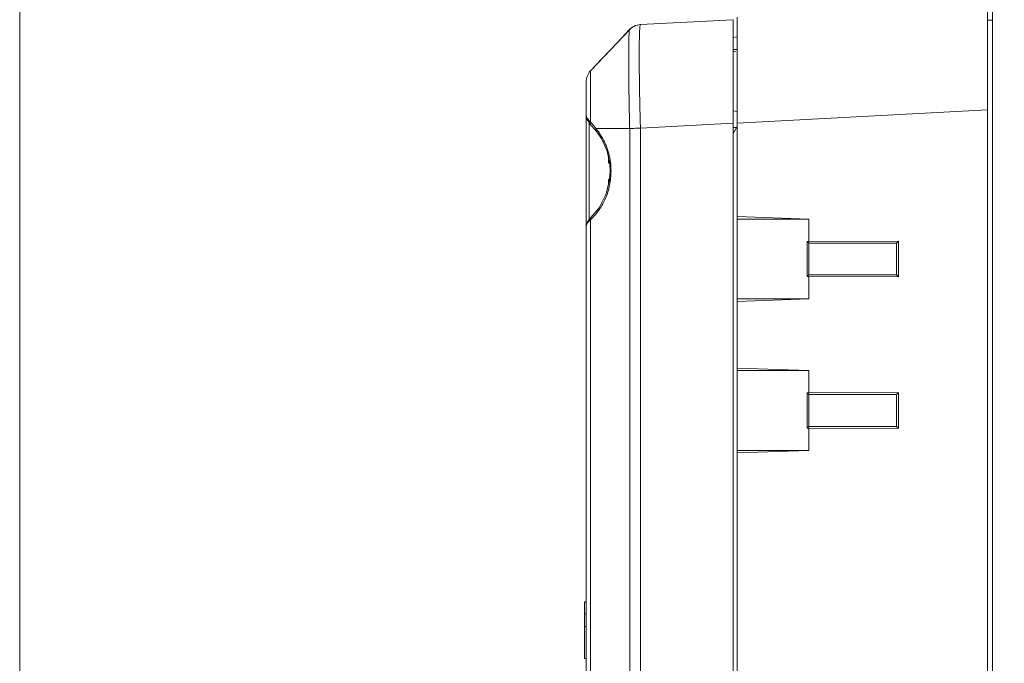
# Model space of a CAD drawing. Header units: centimetres. Extents: x -21 to 21, y -29.7 to 29.7.
# Tile 9 of 93: x -21 to -14.8, y -7.4 to -3.4. Entities that reach past the tile are written whole.
import ezdxf

# ---------------------------------------------------------------- set-up
doc = ezdxf.new("R2010")
doc.units = ezdxf.units.CM
doc.header["$MEASUREMENT"] = 0

msp = doc.modelspace()

# ---------------------------------------------------------------- linework, layer by layer
at = {"color": 8, "lineweight": 5}
msp.add_open_spline([(-21.00035, -29.70651), (-21.00035, -29.70651), (20.99965, -29.70651), (20.99965, -29.70651), (20.99965, -29.70651), (20.99965, 29.69349), (20.99965, 29.69349), (20.99965, 29.69349), (-21.00035, 29.69349), (-21.00035, 29.69349), (-21.00035, 29.69349), (-21.00035, -29.70651), (-21.00035, -29.70651)], degree=3, knots=[0, 0, 0, 0, 0.25, 0.25, 0.25, 0.5, 0.5, 0.5, 0.75, 0.75, 0.75, 1, 1, 1, 1], dxfattribs=at)
at = {"lineweight": 5}
for points in [[(-14.9046, -17.22434), (-14.9046, -17.22434), (-14.9046, -2.82968), (-14.9046, -2.82968)], [(-14.9346, -17.08434), (-14.9346, -17.08434), (-14.9346, -2.96968), (-14.9346, -2.96968)], [(-16.5296, -3.37735), (-16.5296, -3.37735), (-17.11019, -3.40778), (-17.11019, -3.40778)], [(-16.5296, -16.67664), (-16.5296, -16.67664), (-16.5296, -3.37735), (-16.5296, -3.37735)], [(-16.5046, -16.67795), (-16.5046, -16.67795), (-16.5046, -3.36031), (-16.5046, -3.36031)], [(-14.9046, -3.37972), (-14.9046, -3.37972), (-14.9346, -3.37972), (-14.9346, -3.37972)], [(-17.41822, -3.69249), (-17.41822, -3.69249), (-17.17749, -3.43881), (-17.17749, -3.43881)], [(-17.16619, -3.42849), (-17.16619, -3.42849), (-17.17782, -3.43899), (-17.17782, -3.43899)], [(-17.11019, -3.40778), (-17.13577, -3.40912), (-17.15985, -3.42023), (-17.17748, -3.4388)], [(-17.14689, -3.41774), (-17.14689, -3.41774), (-17.16619, -3.42849), (-17.16619, -3.42849)], [(-17.1403, -3.41407), (-17.1403, -3.41407), (-17.14689, -3.41774), (-17.14689, -3.41774)], [(-17.11022, -3.40778), (-17.11022, -3.40778), (-17.1403, -3.41407), (-17.1403, -3.41407)], [(-16.5046, -3.48365), (-16.5046, -3.48365), (-16.5296, -3.48806), (-16.5296, -3.48806)], [(-16.5296, -3.56352), (-16.5296, -3.56352), (-16.5046, -3.56374), (-16.5046, -3.56374)], [(-16.52391, -3.57436), (-16.52391, -3.57436), (-16.5296, -3.57416), (-16.5296, -3.57416)], [(-16.51428, -3.57722), (-16.51719, -3.57546), (-16.52051, -3.57448), (-16.52391, -3.57436)], [(-17.35023, -3.62082), (-17.35023, -3.62082), (-17.42215, -3.69664), (-17.42215, -3.69664)], [(-17.42214, -3.69663), (-17.43977, -3.71521), (-17.4496, -3.73985), (-17.4496, -3.76546)], [(-17.4496, -16.28852), (-17.4496, -16.28852), (-17.4496, -3.76547), (-17.4496, -3.76547)], [(-16.5296, -3.94823), (-16.5296, -3.94823), (-16.5046, -3.95338), (-16.5046, -3.95338)], [(-16.5046, -4.02519), (-16.5046, -4.02519), (-14.9346, -3.9429), (-14.9346, -3.9429)], [(-17.43065, -4.02317), (-17.43065, -4.02317), (-17.43065, -4.62876), (-17.43065, -4.62876)], [(-17.42542, -4.03133), (-17.42542, -4.03133), (-17.42223, -4.0348), (-17.42223, -4.0348)], [(-17.40003, -4.04508), (-17.40727, -4.0364), (-17.4147, -4.02788), (-17.42232, -4.01953)], [(-17.42224, -4.0348), (-17.42224, -4.0348), (-17.41785, -4.03944), (-17.41785, -4.03944)], [(-17.41785, -4.03944), (-17.41785, -4.03944), (-17.39496, -4.06525), (-17.39496, -4.06525)], [(-17.38872, -4.05893), (-17.39245, -4.05427), (-17.39621, -4.04966), (-17.40003, -4.04508)], [(-17.39496, -4.06525), (-17.39496, -4.06525), (-17.38967, -4.07159), (-17.38967, -4.07159)], [(-17.38968, -4.07158), (-17.38968, -4.07158), (-17.38971, -4.07154), (-17.38971, -4.07154)], [(-17.17749, -4.05891), (-17.17749, -4.05891), (-17.38874, -4.05891), (-17.38874, -4.05891)], [(-17.38274, -4.06653), (-17.3847, -4.06396), (-17.38671, -4.06142), (-17.38874, -4.05891)], [(-17.17749, -15.99508), (-17.17749, -15.99508), (-17.17749, -4.05891), (-17.17749, -4.05891)], [(-17.11019, -4.05689), (-17.11019, -4.05689), (-16.5296, -4.02647), (-16.5296, -4.02647)], [(-17.11019, -4.05689), (-17.11019, -4.05689), (-17.11019, -15.9971), (-17.11019, -15.9971)], [(-16.5046, -4.04699), (-16.5046, -4.04699), (-16.5296, -4.0903), (-16.5296, -4.0903)], [(-16.5046, -4.05199), (-16.5046, -4.05199), (-16.5296, -4.05199), (-16.5296, -4.05199)], [(-17.30947, -4.25773), (-17.30949, -4.259), (-17.3095, -4.26028), (-17.30952, -4.26155)], [(-17.30927, -4.24885), (-17.30935, -4.25181), (-17.30942, -4.25477), (-17.30947, -4.25773)], [(-17.30914, -4.2492), (-17.30914, -4.2492), (-17.30947, -4.25773), (-17.30947, -4.25773)], [(-17.30952, -4.26174), (-17.30953, -4.26292), (-17.30954, -4.26409), (-17.30955, -4.26526)], [(-17.30953, -4.26293), (-17.30953, -4.26293), (-17.30955, -4.26595), (-17.30955, -4.26595)], [(-17.30955, -4.26595), (-17.30955, -4.26595), (-17.30955, -4.26947), (-17.30955, -4.26947)], [(-17.30955, -4.26947), (-17.30955, -4.26947), (-17.30954, -4.2711), (-17.30954, -4.2711)], [(-17.30952, -4.26174), (-17.30952, -4.26174), (-17.30952, -4.26155), (-17.30952, -4.26155)], [(-17.30947, -4.2726), (-17.30948, -4.27324), (-17.30936, -4.27387), (-17.30913, -4.27446)], [(-17.30832, -4.27585), (-17.30866, -4.27544), (-17.30894, -4.27496), (-17.30913, -4.27446)], [(-17.30907, -4.27462), (-17.30907, -4.27462), (-17.30848, -4.27565), (-17.30848, -4.27565)], [(-17.30832, -4.27585), (-17.30823, -4.27596), (-17.30814, -4.27606), (-17.30804, -4.27616)], [(-17.30804, -4.27616), (-17.30776, -4.27644), (-17.30745, -4.27669), (-17.30712, -4.2769)], [(-17.30712, -4.2769), (-17.30697, -4.277), (-17.30683, -4.27708), (-17.30667, -4.27715)], [(-17.30667, -4.27715), (-17.3062, -4.27739), (-17.30569, -4.27754), (-17.30516, -4.27762)], [(-17.30298, -4.27792), (-17.30298, -4.27792), (-17.30516, -4.27762), (-17.30516, -4.27762)], [(-17.3024, -4.28062), (-17.3024, -4.28062), (-17.29979, -4.32699), (-17.29979, -4.32699)], [(-17.30949, -4.38112), (-17.30949, -4.38112), (-17.30951, -4.38154), (-17.30951, -4.38154)], [(-17.30664, -4.37682), (-17.30664, -4.37682), (-17.30788, -4.37766), (-17.30788, -4.37766)], [(-17.30516, -4.37637), (-17.30516, -4.37637), (-17.30665, -4.37682), (-17.30665, -4.37682)], [(-17.30302, -4.37607), (-17.30302, -4.37607), (-17.30516, -4.37637), (-17.30516, -4.37637)], [(-17.29979, -4.32699), (-17.29979, -4.32699), (-17.30335, -4.38109), (-17.30335, -4.38109)], [(-17.29979, -4.32699), (-17.29979, -4.32699), (-17.29429, -4.32699), (-17.29429, -4.32699)], [(-17.30954, -4.38254), (-17.30954, -4.38254), (-17.30955, -4.38487), (-17.30955, -4.38487)], [(-17.30955, -4.38402), (-17.30955, -4.38402), (-17.30955, -4.38597), (-17.30955, -4.38597)], [(-17.30955, -4.3859), (-17.30955, -4.3859), (-17.30954, -4.38972), (-17.30954, -4.38972)], [(-17.30955, -4.38842), (-17.30955, -4.38842), (-17.30951, -4.39295), (-17.30951, -4.39295)], [(-17.30953, -4.38198), (-17.30953, -4.38198), (-17.30954, -4.38257), (-17.30954, -4.38257)], [(-17.30954, -4.38257), (-17.30954, -4.38257), (-17.30954, -4.38324), (-17.30954, -4.38324)], [(-17.30954, -4.38881), (-17.30954, -4.38995), (-17.30953, -4.39109), (-17.30952, -4.39223)], [(-17.30951, -4.38152), (-17.30951, -4.38152), (-17.30953, -4.382), (-17.30953, -4.382)], [(-17.30952, -4.39243), (-17.30952, -4.39243), (-17.30952, -4.39223), (-17.30952, -4.39223)], [(-17.30952, -4.39243), (-17.3095, -4.39371), (-17.30949, -4.39498), (-17.30947, -4.39626)], [(-17.30951, -4.39282), (-17.30951, -4.39282), (-17.30947, -4.39626), (-17.30947, -4.39626)], [(-17.30947, -4.39626), (-17.30947, -4.39626), (-17.30915, -4.40458), (-17.30915, -4.40458)], [(-17.30947, -4.39626), (-17.30942, -4.39912), (-17.30936, -4.40197), (-17.30928, -4.40483)], [(-17.42146, -4.61681), (-17.42146, -4.61681), (-17.44205, -4.64357), (-17.44205, -4.64357)], [(-17.42214, -4.63127), (-17.41956, -4.62858), (-17.41699, -4.62587), (-17.41443, -4.62316)], [(-17.42146, -4.61681), (-17.42146, -4.61681), (-17.42155, -4.6169), (-17.42155, -4.6169)], [(-16.5046, -4.61127), (-16.5046, -4.61127), (-16.0546, -4.62699), (-16.0546, -4.62699)], [(-16.5046, -4.62699), (-16.5046, -4.62699), (-16.0546, -4.62699), (-16.0546, -4.62699)], [(-16.0546, -4.62699), (-16.0546, -4.62699), (-16.0546, -4.76614), (-16.0546, -4.76614)], [(-17.44927, -4.66589), (-17.44927, -4.66589), (-17.4496, -4.67155), (-17.4496, -4.67155)], [(-17.44205, -4.64357), (-17.44205, -4.64357), (-17.44927, -4.66589), (-17.44927, -4.66589)], [(-17.42214, -4.63127), (-17.42214, -4.63127), (-17.42214, -15.99508), (-17.42214, -15.99508)], [(-16.06508, -4.76652), (-16.06508, -4.76652), (-16.0546, -4.76651), (-16.0546, -4.76651)], [(-16.06508, -4.76652), (-16.06508, -4.76652), (-16.06508, -4.98747), (-16.06508, -4.98747)], [(-16.06508, -4.76652), (-16.06508, -4.76652), (-16.05486, -4.7768), (-16.05486, -4.7768)], [(-16.05486, -4.97712), (-16.05486, -4.97712), (-16.05486, -4.77687), (-16.05486, -4.77687)], [(-16.05486, -4.77687), (-16.05486, -4.77687), (-15.5046, -4.77687), (-15.5046, -4.77687)], [(-16.0546, -4.76651), (-16.0546, -4.76651), (-15.49258, -4.76497), (-15.49258, -4.76497)], [(-15.49258, -4.76497), (-15.49258, -4.76497), (-15.5046, -4.77699), (-15.5046, -4.77699)], [(-15.5046, -4.77687), (-15.5046, -4.77687), (-15.5046, -4.97712), (-15.5046, -4.97712)], [(-15.49258, -4.98825), (-15.49258, -4.98825), (-15.49258, -4.76574), (-15.49258, -4.76574)], [(-16.06508, -4.98747), (-16.06508, -4.98747), (-16.05486, -4.97725), (-16.05486, -4.97725)], [(-16.06508, -4.98747), (-16.06158, -4.98747), (-16.0581, -4.98784), (-16.0546, -4.98785)], [(-15.5046, -4.97712), (-15.5046, -4.97712), (-16.05486, -4.97712), (-16.05486, -4.97712)], [(-15.49258, -4.98902), (-15.49258, -4.98902), (-16.0546, -4.98748), (-16.0546, -4.98748)], [(-16.0546, -4.98785), (-16.0546, -4.98785), (-16.0546, -5.12699), (-16.0546, -5.12699)], [(-15.49258, -4.98865), (-15.49258, -4.98865), (-15.5046, -4.97705), (-15.5046, -4.97705)], [(-16.0546, -5.12699), (-16.0546, -5.12699), (-16.5046, -5.14272), (-16.5046, -5.14272)], [(-16.0546, -5.12699), (-16.0546, -5.12699), (-16.5046, -5.12699), (-16.5046, -5.12699)], [(-16.5046, -5.56127), (-16.5046, -5.56127), (-16.0546, -5.57699), (-16.0546, -5.57699)], [(-16.5046, -5.57699), (-16.5046, -5.57699), (-16.0546, -5.57699), (-16.0546, -5.57699)], [(-16.0546, -5.57699), (-16.0546, -5.57699), (-16.0546, -5.71614), (-16.0546, -5.71614)], [(-16.06508, -5.71652), (-16.06508, -5.71652), (-16.0546, -5.71651), (-16.0546, -5.71651)], [(-16.06508, -5.71652), (-16.06508, -5.71652), (-16.06508, -5.93747), (-16.06508, -5.93747)], [(-16.06508, -5.71652), (-16.06508, -5.71652), (-16.05486, -5.7268), (-16.05486, -5.7268)], [(-16.05486, -5.92712), (-16.05486, -5.92712), (-16.05486, -5.72687), (-16.05486, -5.72687)], [(-16.05486, -5.72687), (-16.05486, -5.72687), (-15.5046, -5.72687), (-15.5046, -5.72687)], [(-16.0546, -5.71651), (-16.0546, -5.71651), (-15.49258, -5.71497), (-15.49258, -5.71497)], [(-15.49258, -5.71497), (-15.49258, -5.71497), (-15.5046, -5.72699), (-15.5046, -5.72699)], [(-15.5046, -5.72687), (-15.5046, -5.72687), (-15.5046, -5.92712), (-15.5046, -5.92712)], [(-15.49258, -5.93825), (-15.49258, -5.93825), (-15.49258, -5.71574), (-15.49258, -5.71574)], [(-16.06508, -5.93747), (-16.06508, -5.93747), (-16.05486, -5.92725), (-16.05486, -5.92725)], [(-16.06508, -5.93747), (-16.06158, -5.93747), (-16.0581, -5.93784), (-16.0546, -5.93785)], [(-15.5046, -5.92712), (-15.5046, -5.92712), (-16.05486, -5.92712), (-16.05486, -5.92712)], [(-15.49258, -5.93902), (-15.49258, -5.93902), (-16.0546, -5.93748), (-16.0546, -5.93748)], [(-16.0546, -5.93785), (-16.0546, -5.93785), (-16.0546, -6.07699), (-16.0546, -6.07699)], [(-15.49258, -5.93865), (-15.49258, -5.93865), (-15.5046, -5.92705), (-15.5046, -5.92705)], [(-16.0546, -6.07699), (-16.0546, -6.07699), (-16.5046, -6.09272), (-16.5046, -6.09272)], [(-16.0546, -6.07699), (-16.0546, -6.07699), (-16.5046, -6.07699), (-16.5046, -6.07699)], [(-17.4496, -7.02715), (-17.4496, -7.02715), (-17.4596, -7.02715), (-17.4596, -7.02715)], [(-17.4596, -7.02723), (-17.4596, -7.02723), (-17.4596, -7.38215), (-17.4596, -7.38215)], [(-17.4496, -7.10215), (-17.4496, -7.10215), (-17.4596, -7.10215), (-17.4596, -7.10215)], [(-17.4596, -7.18215), (-17.4596, -7.18215), (-17.4496, -7.18215), (-17.4496, -7.18215)], [(-17.4596, -7.38215), (-17.4596, -7.38215), (-17.4496, -7.38215), (-17.4496, -7.38215)]]:
    msp.add_open_spline(points, degree=3, dxfattribs=at)
for points, knots in [([(-17.17783, -3.439), (-17.17783, -3.439), (-17.25646, -3.52193), (-17.25646, -3.52193), (-17.25646, -3.52193), (-17.35023, -3.62082), (-17.35023, -3.62082)], [0, 0, 0, 0, 0.5, 0.5, 0.5, 1, 1, 1, 1]), ([(-17.17782, -3.43899), (-17.17886, -3.4401), (-17.17897, -3.44176), (-17.17912, -3.44335), (-17.17944, -3.44691), (-17.17993, -3.45014), (-17.18028, -3.45344), (-17.18082, -3.45857), (-17.18106, -3.46388), (-17.18129, -3.46916), (-17.18159, -3.47628), (-17.18189, -3.48333), (-17.18212, -3.49039), (-17.18241, -3.49924), (-17.1826, -3.50811), (-17.18277, -3.51698), (-17.18296, -3.52753), (-17.18311, -3.53807), (-17.18322, -3.54861), (-17.1835, -3.57434), (-17.18357, -3.60008), (-17.18356, -3.62582), (-17.18353, -3.65696), (-17.18338, -3.6881), (-17.18312, -3.71925), (-17.18284, -3.75458), (-17.18243, -3.78992), (-17.18193, -3.82525), (-17.18139, -3.86347), (-17.18074, -3.90168), (-17.18001, -3.93989), (-17.17925, -3.97956), (-17.17841, -4.01922), (-17.17749, -4.05888)], [0, 0, 0, 0, 0.0909091, 0.0909091, 0.0909091, 0.1818182, 0.1818182, 0.1818182, 0.2727273, 0.2727273, 0.2727273, 0.3636364, 0.3636364, 0.3636364, 0.4545455, 0.4545455, 0.4545455, 0.5454545, 0.5454545, 0.5454545, 0.6363636, 0.6363636, 0.6363636, 0.7272727, 0.7272727, 0.7272727, 0.8181818, 0.8181818, 0.8181818, 0.9090909, 0.9090909, 0.9090909, 1, 1, 1, 1]), ([(-17.1403, -3.41407), (-17.1403, -3.41407), (-17.16619, -3.42849), (-17.16619, -3.42849), (-17.16619, -3.42849), (-17.17782, -3.43899), (-17.17782, -3.43899)], [0, 0, 0, 0, 0.5, 0.5, 0.5, 1, 1, 1, 1]), ([(-17.1102, -3.40778), (-17.1106, -3.4078), (-17.11085, -3.40821), (-17.11105, -3.40861), (-17.11148, -3.40945), (-17.11169, -3.41022), (-17.11187, -3.41101), (-17.11256, -3.41397), (-17.11301, -3.41723), (-17.11337, -3.42044), (-17.11396, -3.42568), (-17.11434, -3.43082), (-17.11466, -3.43599), (-17.11511, -3.44312), (-17.11545, -3.45031), (-17.11573, -3.45749), (-17.11609, -3.46659), (-17.11635, -3.47567), (-17.11657, -3.48476), (-17.11683, -3.49568), (-17.11703, -3.50661), (-17.11718, -3.51753), (-17.11735, -3.53018), (-17.11747, -3.54283), (-17.11755, -3.55548), (-17.11763, -3.56974), (-17.11767, -3.584), (-17.11767, -3.59826), (-17.11767, -3.63103), (-17.11748, -3.66381), (-17.11718, -3.69658), (-17.11683, -3.73396), (-17.11634, -3.77134), (-17.11573, -3.80871), (-17.11507, -3.84927), (-17.11427, -3.88983), (-17.11336, -3.93039), (-17.11242, -3.97256), (-17.11135, -4.01472), (-17.11019, -4.05689)], [0, 0, 0, 0, 0.0769231, 0.0769231, 0.0769231, 0.1538462, 0.1538462, 0.1538462, 0.2307692, 0.2307692, 0.2307692, 0.3076923, 0.3076923, 0.3076923, 0.3846154, 0.3846154, 0.3846154, 0.4615385, 0.4615385, 0.4615385, 0.5384615, 0.5384615, 0.5384615, 0.6153846, 0.6153846, 0.6153846, 0.6923077, 0.6923077, 0.6923077, 0.7692308, 0.7692308, 0.7692308, 0.8461538, 0.8461538, 0.8461538, 0.9230769, 0.9230769, 0.9230769, 1, 1, 1, 1]), ([(-17.42215, -3.69664), (-17.42254, -3.69704), (-17.42239, -3.6977), (-17.4223, -3.69831), (-17.42207, -3.70003), (-17.42231, -3.70147), (-17.42244, -3.70297), (-17.42266, -3.70541), (-17.42258, -3.708), (-17.42256, -3.71056), (-17.42254, -3.7141), (-17.42262, -3.71757), (-17.42267, -3.72105), (-17.42273, -3.72547), (-17.42274, -3.72991), (-17.42275, -3.73434), (-17.42277, -3.73967), (-17.4228, -3.74499), (-17.42282, -3.75031), (-17.42287, -3.76347), (-17.42288, -3.77663), (-17.42288, -3.78979), (-17.42289, -3.80591), (-17.42288, -3.82203), (-17.42286, -3.83815), (-17.42284, -3.8567), (-17.42281, -3.87525), (-17.42276, -3.89381), (-17.42271, -3.91421), (-17.42265, -3.9346), (-17.42258, -3.955), (-17.42251, -3.97651), (-17.42242, -3.99802), (-17.42233, -4.01953)], [0, 0, 0, 0, 0.0909091, 0.0909091, 0.0909091, 0.1818182, 0.1818182, 0.1818182, 0.2727273, 0.2727273, 0.2727273, 0.3636364, 0.3636364, 0.3636364, 0.4545455, 0.4545455, 0.4545455, 0.5454545, 0.5454545, 0.5454545, 0.6363636, 0.6363636, 0.6363636, 0.7272727, 0.7272727, 0.7272727, 0.8181818, 0.8181818, 0.8181818, 0.9090909, 0.9090909, 0.9090909, 1, 1, 1, 1]), ([(-17.4496, -3.97588), (-17.4496, -3.97588), (-17.44374, -4.00275), (-17.44374, -4.00275), (-17.44374, -4.00275), (-17.42542, -4.03133), (-17.42542, -4.03133)], [0, 0, 0, 0, 0.5, 0.5, 0.5, 1, 1, 1, 1]), ([(-17.4496, -3.9759), (-17.4496, -3.98308), (-17.44657, -3.99005), (-17.44274, -3.99631), (-17.43725, -4.00529), (-17.43012, -4.01279), (-17.42233, -4.01953)], [0, 0, 0, 0, 0.5, 0.5, 0.5, 1, 1, 1, 1]), ([(-17.42224, -4.0348), (-17.4229, -4.0341), (-17.42343, -4.03328), (-17.42382, -4.0324), (-17.42557, -4.02844), (-17.42432, -4.02336), (-17.42232, -4.01953)], [0, 0, 0, 0, 0.5, 0.5, 0.5, 1, 1, 1, 1]), ([(-17.38971, -4.07154), (-17.39028, -4.07083), (-17.39069, -4.06998), (-17.39093, -4.0691), (-17.39186, -4.06573), (-17.39046, -4.06193), (-17.38873, -4.05893)], [0, 0, 0, 0, 0.5, 0.5, 0.5, 1, 1, 1, 1]), ([(-17.38971, -4.07154), (-17.38971, -4.07154), (-17.3544, -4.1226), (-17.3544, -4.1226), (-17.3544, -4.1226), (-17.31937, -4.2015), (-17.31937, -4.2015), (-17.31937, -4.2015), (-17.3024, -4.28062), (-17.3024, -4.28062)], [0, 0, 0, 0, 0.3333333, 0.3333333, 0.3333333, 0.6666667, 0.6666667, 0.6666667, 1, 1, 1, 1]), ([(-17.34768, -4.12015), (-17.35036, -4.1154), (-17.3531, -4.11069), (-17.35593, -4.10602), (-17.36417, -4.0924), (-17.37305, -4.07915), (-17.38274, -4.06653)], [0, 0, 0, 0, 0.5, 0.5, 0.5, 1, 1, 1, 1]), ([(-17.11019, -4.05689), (-17.11644, -4.05708), (-17.12268, -4.05726), (-17.12893, -4.05745), (-17.14511, -4.05794), (-17.16129, -4.05847), (-17.17748, -4.05888)], [0, 0, 0, 0, 0.5, 0.5, 0.5, 1, 1, 1, 1]), ([(-17.29429, -4.32699), (-17.29436, -4.30829), (-17.29575, -4.28958), (-17.29816, -4.27102), (-17.30054, -4.2527), (-17.30391, -4.23453), (-17.30845, -4.21662), (-17.31283, -4.19937), (-17.3183, -4.18237), (-17.3251, -4.16592), (-17.3316, -4.1502), (-17.33932, -4.13497), (-17.34768, -4.12015)], [0, 0, 0, 0, 0.25, 0.25, 0.25, 0.5, 0.5, 0.5, 0.75, 0.75, 0.75, 1, 1, 1, 1]), ([(-17.30947, -4.25773), (-17.30947, -4.25773), (-17.30949, -4.25946), (-17.30949, -4.25946), (-17.30949, -4.25946), (-17.30953, -4.26293), (-17.30953, -4.26293)], [0, 0, 0, 0, 0.5, 0.5, 0.5, 1, 1, 1, 1]), ([(-17.30947, -4.2726), (-17.30948, -4.2726), (-17.30948, -4.27258), (-17.30948, -4.27257), (-17.30949, -4.27253), (-17.30949, -4.27251), (-17.3095, -4.27248), (-17.3095, -4.27243), (-17.3095, -4.27238), (-17.30951, -4.27232), (-17.30951, -4.27225), (-17.30951, -4.27218), (-17.30952, -4.27211), (-17.30953, -4.27191), (-17.30953, -4.2717), (-17.30953, -4.2715), (-17.30954, -4.27122), (-17.30954, -4.27094), (-17.30954, -4.27065), (-17.30955, -4.2703), (-17.30955, -4.26994), (-17.30955, -4.26959), (-17.30955, -4.26917), (-17.30955, -4.26874), (-17.30955, -4.26832), (-17.30955, -4.2673), (-17.30955, -4.26628), (-17.30955, -4.26526)], [0, 0, 0, 0, 0.1111111, 0.1111111, 0.1111111, 0.2222222, 0.2222222, 0.2222222, 0.3333333, 0.3333333, 0.3333333, 0.4444444, 0.4444444, 0.4444444, 0.5555556, 0.5555556, 0.5555556, 0.6666667, 0.6666667, 0.6666667, 0.7777778, 0.7777778, 0.7777778, 0.8888889, 0.8888889, 0.8888889, 1, 1, 1, 1]), ([(-17.30954, -4.2711), (-17.30954, -4.2711), (-17.30953, -4.27172), (-17.30953, -4.27172), (-17.30953, -4.27172), (-17.30952, -4.27222), (-17.30952, -4.27222), (-17.30952, -4.27222), (-17.3095, -4.27265), (-17.3095, -4.27265), (-17.3095, -4.27265), (-17.30947, -4.27309), (-17.30947, -4.27309), (-17.30947, -4.27309), (-17.30936, -4.27371), (-17.30936, -4.27371), (-17.30936, -4.27371), (-17.30907, -4.27462), (-17.30907, -4.27462)], [0, 0, 0, 0, 0.1666667, 0.1666667, 0.1666667, 0.3333333, 0.3333333, 0.3333333, 0.5, 0.5, 0.5, 0.6666667, 0.6666667, 0.6666667, 0.8333333, 0.8333333, 0.8333333, 1, 1, 1, 1]), ([(-17.30421, -4.27307), (-17.30497, -4.273), (-17.30572, -4.27294), (-17.30648, -4.27285), (-17.307, -4.27279), (-17.30751, -4.27272), (-17.30802, -4.27268), (-17.30834, -4.27266), (-17.30865, -4.27265), (-17.30898, -4.2726), (-17.30915, -4.27258), (-17.30932, -4.27254), (-17.30947, -4.2726)], [0, 0, 0, 0, 0.25, 0.25, 0.25, 0.5, 0.5, 0.5, 0.75, 0.75, 0.75, 1, 1, 1, 1]), ([(-17.30848, -4.27565), (-17.30848, -4.27565), (-17.30758, -4.27658), (-17.30758, -4.27658), (-17.30758, -4.27658), (-17.3064, -4.27728), (-17.3064, -4.27728), (-17.3064, -4.27728), (-17.30516, -4.27762), (-17.30516, -4.27762)], [0, 0, 0, 0, 0.3333333, 0.3333333, 0.3333333, 0.6666667, 0.6666667, 0.6666667, 1, 1, 1, 1]), ([(-17.30335, -4.38109), (-17.30335, -4.38109), (-17.32506, -4.46899), (-17.32506, -4.46899), (-17.32506, -4.46899), (-17.3697, -4.55566), (-17.3697, -4.55566), (-17.3697, -4.55566), (-17.42153, -4.61688), (-17.42153, -4.61688)], [0, 0, 0, 0, 0.3333333, 0.3333333, 0.3333333, 0.6666667, 0.6666667, 0.6666667, 1, 1, 1, 1]), ([(-17.29429, -4.32699), (-17.29479, -4.35654), (-17.29745, -4.3862), (-17.30336, -4.41519), (-17.30903, -4.44299), (-17.31769, -4.47019), (-17.3289, -4.4963), (-17.33938, -4.52072), (-17.35208, -4.5442), (-17.3672, -4.56598), (-17.38131, -4.5863), (-17.39751, -4.60514), (-17.41443, -4.62316)], [0, 0, 0, 0, 0.25, 0.25, 0.25, 0.5, 0.5, 0.5, 0.75, 0.75, 0.75, 1, 1, 1, 1]), ([(-17.30786, -4.37765), (-17.30786, -4.37765), (-17.30873, -4.3787), (-17.30873, -4.3787), (-17.30873, -4.3787), (-17.30923, -4.37977), (-17.30923, -4.37977), (-17.30923, -4.37977), (-17.30943, -4.38062), (-17.30943, -4.38062), (-17.30943, -4.38062), (-17.30949, -4.38114), (-17.30949, -4.38114)], [0, 0, 0, 0, 0.25, 0.25, 0.25, 0.5, 0.5, 0.5, 0.75, 0.75, 0.75, 1, 1, 1, 1]), ([(-17.30516, -4.37637), (-17.30633, -4.37653), (-17.30747, -4.37715), (-17.30826, -4.37807), (-17.30905, -4.37898), (-17.30948, -4.38021), (-17.30947, -4.38139)], [0, 0, 0, 0, 0.5, 0.5, 0.5, 1, 1, 1, 1]), ([(-17.30357, -4.38081), (-17.30442, -4.38091), (-17.30528, -4.38101), (-17.30614, -4.38111), (-17.30672, -4.38117), (-17.3073, -4.38124), (-17.30787, -4.38129), (-17.30823, -4.38133), (-17.30858, -4.38136), (-17.30894, -4.38138), (-17.30911, -4.38139), (-17.30929, -4.3814), (-17.30947, -4.38139)], [0, 0, 0, 0, 0.25, 0.25, 0.25, 0.5, 0.5, 0.5, 0.75, 0.75, 0.75, 1, 1, 1, 1]), ([(-17.30788, -4.37766), (-17.30788, -4.37766), (-17.30874, -4.37873), (-17.30874, -4.37873), (-17.30874, -4.37873), (-17.30924, -4.3798), (-17.30924, -4.3798), (-17.30924, -4.3798), (-17.30943, -4.38064), (-17.30943, -4.38064)], [0, 0, 0, 0, 0.3333333, 0.3333333, 0.3333333, 0.6666667, 0.6666667, 0.6666667, 1, 1, 1, 1]), ([(-17.30954, -4.38881), (-17.30955, -4.38778), (-17.30955, -4.38675), (-17.30955, -4.38572), (-17.30955, -4.38529), (-17.30955, -4.38487), (-17.30955, -4.38444), (-17.30955, -4.38408), (-17.30955, -4.38372), (-17.30954, -4.38336), (-17.30954, -4.38308), (-17.30954, -4.38279), (-17.30953, -4.3825), (-17.30953, -4.3823), (-17.30953, -4.38209), (-17.30952, -4.38188), (-17.30952, -4.38181), (-17.30951, -4.38174), (-17.30951, -4.38167), (-17.3095, -4.38161), (-17.3095, -4.38156), (-17.3095, -4.38151), (-17.30949, -4.38148), (-17.30949, -4.38146), (-17.30948, -4.38142), (-17.30948, -4.3814), (-17.30948, -4.38139), (-17.30947, -4.38139)], [0, 0, 0, 0, 0.1111111, 0.1111111, 0.1111111, 0.2222222, 0.2222222, 0.2222222, 0.3333333, 0.3333333, 0.3333333, 0.4444444, 0.4444444, 0.4444444, 0.5555556, 0.5555556, 0.5555556, 0.6666667, 0.6666667, 0.6666667, 0.7777778, 0.7777778, 0.7777778, 0.8888889, 0.8888889, 0.8888889, 1, 1, 1, 1]), ([(-17.42155, -4.6169), (-17.42218, -4.61753), (-17.4227, -4.61828), (-17.42309, -4.61909), (-17.42484, -4.62278), (-17.42382, -4.62756), (-17.42214, -4.63126)], [0, 0, 0, 0, 0.5, 0.5, 0.5, 1, 1, 1, 1]), ([(-17.44643, -4.65888), (-17.44693, -4.65995), (-17.44739, -4.66104), (-17.4478, -4.66215), (-17.4489, -4.66516), (-17.4496, -4.66837), (-17.4496, -4.67156)], [0, 0, 0, 0, 0.5, 0.5, 0.5, 1, 1, 1, 1]), ([(-17.42214, -4.63127), (-17.42492, -4.63347), (-17.42762, -4.63575), (-17.43025, -4.63816), (-17.43672, -4.64413), (-17.44268, -4.65096), (-17.44643, -4.65888)], [0, 0, 0, 0, 0.5, 0.5, 0.5, 1, 1, 1, 1])]:
    msp.add_open_spline(points, degree=3, knots=knots, dxfattribs=at)

doc.saveas('drawing.dxf')
